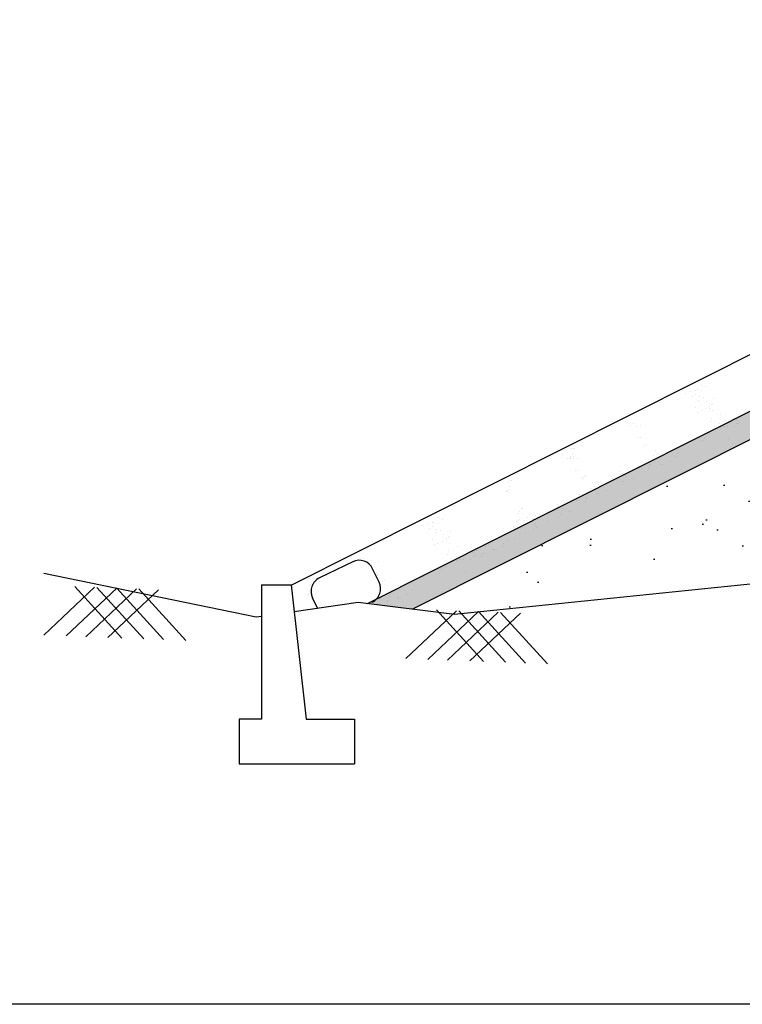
# Model space of a CAD drawing. Header units: feet. Extents: x -7746059455 to -3872100920, y -13315170761 to -6657279710.
# Tile 15 of 34: x -3872839011 to -3872834827, y -6657357375 to -6657351673. Entities that reach past the tile are written whole.
import ezdxf

# ---------------------------------------------------------------- set-up
doc = ezdxf.new("R2010")
doc.units = ezdxf.units.FT
doc.header["$MEASUREMENT"] = 0
doc.layers.add('CHNGE', color=7, linetype='Continuous')
doc.layers.add('TEX', color=6, linetype='Continuous')

msp = doc.modelspace()

# ---------------------------------------------------------------- hatches: boundary and pattern name
at = {"layer": 'TEX', "ltscale": 20}
h = msp.add_hatch(dxfattribs=at)
h.set_pattern_fill('AR-SAND', scale=86.328285, style=0)
h.set_pattern_definition([(37.5, (-3870558680.03, -6673011331.45), (-5.4381086, 166.3393916), [0, -131.2189933, 0, -146.7580846, 0, -140.2834632]), (7.5, (-3870558680.03, -6673011331.45), (152.781788, 243.63103), [0, -70.7891938, 0, -118.2697505, 0, -45.3223497]), (327.5, (-3870558786.22, -6673011331.45), (268.8385264, 0.4885364), [0, -43.1641425, 0, -155.3909131, 0, -202.8714699]), (317.5, (-3870558786.22, -6673011331.45), (259.5137545, 75.7682264), [0, -21.5820713, 0, -101.8673764, 0, -116.5431848])])
h.paths.add_polyline_path([(-3872830327.326408, -6657351864.517204), (-3872829358.873712, -6657351835.463623), (-3872829358.873712, -6657351688.639517), (-3872830364.210029, -6657351718.799603), (-3872836997.262257, -6657355053.436717), (-3872836734.230887, -6657355085.462965)])
h = msp.add_hatch(dxfattribs=at)
h.set_pattern_fill('AR-SAND', scale=345.31314, style=0)
h.set_pattern_definition([(37.5, (-3870558680.03, -6673011331.45), (-21.752434, 665.357566), [0, -524.875973, 0, -587.032338, 0, -561.133853]), (7.5, (-3870558680, -6673011331.45), (611.12715, 974.52412), [0, -283.156775, 0, -473.079002, 0, -181.289399]), (327.5, (-3870559104.77, -6673011331.45), (1075.354106, 1.954146), [0, -172.65657, 0, -621.563652, 0, -811.48588]), (317.5, (-3870559104.8, -6673011331.4), (1038.05502, 303.072905), [0, -86.328285, 0, -407.469506, 0, -466.17274])])
h.paths.add_polyline_path([(-3872824498.814663, -6657354898.743917), (-3872824385.25657, -6657354910.951689), (-3872824306.515622, -6657354950.25994), (-3872823282.007545, -6657354907.103204), (-3872822216.241802, -6657354949.112378), (-3872822190.409175, -6657354925.510579), (-3872822170.662745, -6657354950.908961), (-3872821493.175361, -6657354977.613408), (-3872821299.174497, -6657354919.505221), (-3872821185.983276, -6657354943.571839), (-3872819855.26277, -6657355042.032522), (-3872819399.259406, -6657354935.860192), (-3872818227.802453, -6657355042.032522), (-3872817225.293605, -6657354976.144743), (-3872817217.284581, -6657354968.827351), (-3872817212.261456, -6657354975.288233), (-3872817058.697886, -6657354965.195589), (-3872816653.596869, -6657354930.328215), (-3872815604.426358, -6657355037.436523), (-3872821915.799633, -6657351864.517204), (-3872822884.25233, -6657351835.463623), (-3872822884.25233, -6657351805.050649), (-3872826121.56302, -6657351707.931326), (-3872829358.873712, -6657351805.050649), (-3872829358.873712, -6657351835.463623), (-3872830327.326408, -6657351864.517204), (-3872836734.230887, -6657355085.462965), (-3872836494.162204, -6657355114.693317), (-3872834688.229207, -6657354930.328215), (-3872834283.128193, -6657354965.195589), (-3872833114.023623, -6657355042.032522), (-3872831942.56667, -6657354935.860192), (-3872831486.563307, -6657355042.032522), (-3872830155.842799, -6657354943.571839), (-3872830042.651579, -6657354919.505221), (-3872829848.650716, -6657354977.613408), (-3872829661.849523, -6657354970.250287), (-3872829651.468437, -6657354960.765678), (-3872829644.622391, -6657354969.571247), (-3872828059.818532, -6657354907.103204), (-3872827035.310455, -6657354950.25994), (-3872826956.569507, -6657354910.951689), (-3872826843.011413, -6657354898.743917), (-3872825670.913038, -6657354945.460629)])
h.paths.add_polyline_path([(-3872827517.237516, -6657353928.837563), (-3872824362.178326, -6657353928.837563), (-3872824362.178326, -6657354190.561025), (-3872827517.237516, -6657354190.561025)], flags=24)
h.paths.add_polyline_path([(-3872827973.515125, -6657351922.006094), (-3872823454.630858, -6657351922.006094), (-3872823454.630858, -6657352223.439322), (-3872827973.515125, -6657352223.439322)], flags=24)
h.paths.add_polyline_path([(-3872827962.383219, -6657352231.585188), (-3872823669.931758, -6657352231.585188), (-3872823669.931758, -6657352537.375287), (-3872827962.383219, -6657352537.375287)], flags=24)
h.paths.add_polyline_path([(-3872827973.515125, -6657352646.631598), (-3872823765.960402, -6657352646.631598), (-3872823765.960402, -6657352948.064823), (-3872827973.515125, -6657352948.064823)], flags=24)
h.paths.add_polyline_path([(-3872827973.515125, -6657353022.971245), (-3872823641.851823, -6657353022.971245), (-3872823641.851823, -6657353285.939523), (-3872827973.515125, -6657353285.939523)], flags=24)

# ---------------------------------------------------------------- linework, layer by layer
at = {"layer": 'CHNGE', "color": 0}
for p, q in [((-3872835155.149971, -6657353836.06013), (-3872835155.149971, -6657353836.06013)), ((-3872835124.95789, -6657353823.575617), (-3872835124.95789, -6657353823.575617)), ((-3872835099.9204, -6657353817.478608), (-3872835099.9204, -6657353817.478608)), ((-3872835097.973723, -6657353842.099347), (-3872835097.973723, -6657353842.099347)), ((-3872835089.692702, -6657353814.037583), (-3872835089.692702, -6657353814.037583)), ((-3872835061.801473, -6657353788.841059), (-3872835061.801473, -6657353788.841059)), ((-3872835060.824919, -6657353822.149247), (-3872835060.824919, -6657353822.149247)), ((-3872835041.417965, -6657353797.795958), (-3872835041.417965, -6657353797.795958)), ((-3872835116.923298, -6657353852.42888), (-3872835116.923298, -6657353852.42888)), ((-3872835082.012766, -6657353876.20059), (-3872835082.012766, -6657353876.20059)), ((-3872835073.742416, -6657353855.102483), (-3872835073.742416, -6657353855.102483)), ((-3872835050.834948, -6657353861.396001), (-3872835050.834948, -6657353861.396001)), ((-3872835033.913529, -6657353885.757033), (-3872835033.913529, -6657353885.757033)), ((-3872834998.099092, -6657353898.65859), (-3872834998.099092, -6657353898.65859)), ((-3872834993.80873, -6657353868.934473), (-3872834993.80873, -6657353868.934473)), ((-3872835097.553761, -6657353917.290636), (-3872835097.553761, -6657353917.290636)), ((-3872835085.267152, -6657353946.174448), (-3872835085.267152, -6657353946.174448)), ((-3872835066.317574, -6657353935.844914), (-3872835066.317574, -6657353935.844914)), ((-3872835041.029582, -6657353926.268652), (-3872835041.029582, -6657353926.268652)), ((-3872835015.742741, -6657353911.118169), (-3872835015.742741, -6657353911.118169)), ((-3872835014.996576, -6657353922.985818), (-3872835014.996576, -6657353922.985818)), ((-3872835006.726227, -6657353901.887711), (-3872835006.726227, -6657353901.887711)), ((-3872834999.86769, -6657353937.450483), (-3872834999.86769, -6657353937.450483)), ((-3872835501.032086, -6657354001.938925), (-3872835501.032086, -6657354001.938925)), ((-3872835454.729997, -6657354012.792721), (-3872835454.729997, -6657354012.792721)), ((-3872835012.296781, -6657354001.95539), (-3872835012.296781, -6657354001.95539)), ((-3872835004.026432, -6657353980.857282), (-3872835004.026432, -6657353980.857282)), ((-3872834958.737337, -6657354013.674902), (-3872834958.737337, -6657354013.674902)), ((-3872834954.845227, -6657353957.57203), (-3872834954.845227, -6657353957.57203)), ((-3872834924.092744, -6657353994.689272), (-3872834924.092744, -6657353994.689272)), ((-3872834862.322457, -6657353989.628687), (-3872834862.322457, -6657353989.628687)), ((-3872834860.460461, -6657354012.508518), (-3872834860.460461, -6657354012.508518)), ((-3872834850.232762, -6657354009.067497), (-3872834850.232762, -6657354009.067497)), ((-3872834843.372879, -6657353979.29915), (-3872834843.372879, -6657353979.29915)), ((-3872835473.679577, -6657354023.122252), (-3872835473.679577, -6657354023.122252)), ((-3872835437.357498, -6657354026.600905), (-3872835437.357498, -6657354026.600905)), ((-3872835416.46244, -6657354023.056245), (-3872835416.46244, -6657354023.056245)), ((-3872835033.878452, -6657354057.011405), (-3872835033.878452, -6657354057.011405)), ((-3872835019.580345, -6657354068.177572), (-3872835019.580345, -6657354068.177572)), ((-3872834986.794652, -6657354023.339243), (-3872834986.794652, -6657354023.339243)), ((-3872834956.423932, -6657354033.443015), (-3872834956.423932, -6657354033.443015)), ((-3872834937.010242, -6657354027.64251), (-3872834937.010242, -6657354027.64251)), ((-3872834915.69003, -6657354031.09004), (-3872834915.69003, -6657354031.09004)), ((-3872834875.184938, -6657354030.751783), (-3872834875.184938, -6657354030.751783)), ((-3872835427.552132, -6657354091.473557), (-3872835427.552132, -6657354091.473557)), ((-3872835418.398602, -6657354094.740487), (-3872835418.398602, -6657354094.740487)), ((-3872835147.538148, -6657354126.763449), (-3872835147.538148, -6657354126.763449)), ((-3872835083.897919, -6657354095.229846), (-3872835083.897919, -6657354095.229846)), ((-3872835055.066298, -6657354111.062751), (-3872835055.066298, -6657354111.062751)), ((-3872835046.795952, -6657354089.964639), (-3872835046.795952, -6657354089.964639)), ((-3872834908.131613, -6657354097.090937), (-3872834908.131613, -6657354097.090937)), ((-3872835816.160894, -6657354157.531412), (-3872835816.160894, -6657354157.531412)), ((-3872835805.933193, -6657354154.09039), (-3872835805.933193, -6657354154.09039)), ((-3872835798.624639, -6657354153.905526), (-3872835798.624639, -6657354153.905526)), ((-3872835757.65846, -6657354137.848761), (-3872835757.65846, -6657354137.848761)), ((-3872835390.787217, -6657354136.378453), (-3872835390.787217, -6657354136.378453)), ((-3872835380.55952, -6657354132.937436), (-3872835380.55952, -6657354132.937436)), ((-3872835327.100944, -6657354165.439271), (-3872835327.100944, -6657354165.439271)), ((-3872835315.493613, -6657354184.368277), (-3872835315.493613, -6657354184.368277)), ((-3872835202.050977, -6657354182.424562), (-3872835202.050977, -6657354182.424562)), ((-3872835866.726132, -6657354191.537285), (-3872835866.726132, -6657354191.537285)), ((-3872835839.373621, -6657354212.720614), (-3872835839.373621, -6657354212.720614)), ((-3872835826.141737, -6657354215.25158), (-3872835826.141737, -6657354215.25158)), ((-3872835820.424041, -6657354202.391085), (-3872835820.424041, -6657354202.391085)), ((-3872835819.812484, -6657354207.956871), (-3872835819.812484, -6657354207.956871)), ((-3872835819.585938, -6657354213.241769), (-3872835819.585938, -6657354213.241769)), ((-3872835811.542137, -6657354186.858763), (-3872835811.542137, -6657354186.858763)), ((-3872835807.192159, -6657354204.922053), (-3872835807.192159, -6657354204.922053)), ((-3872835803.051544, -6657354216.199265), (-3872835803.051544, -6657354216.199265)), ((-3872835782.156486, -6657354212.654605), (-3872835782.156486, -6657354212.654605)), ((-3872835406.102897, -6657354233.382482), (-3872835406.102897, -6657354233.382482)), ((-3872835404.556633, -6657354232.917088), (-3872835404.556633, -6657354232.917088)), ((-3872835348.682617, -6657354220.495287), (-3872835348.682617, -6657354220.495287)), ((-3872835342.946483, -6657354198.647925), (-3872835342.946483, -6657354198.647925)), ((-3872835292.249923, -6657354195.4747), (-3872835292.249923, -6657354195.4747)), ((-3872835275.012137, -6657354188.550276), (-3872835275.012137, -6657354188.550276)), ((-3872835243.813012, -6657354231.771318), (-3872835243.813012, -6657354231.771318)), ((-3872835210.321327, -6657354203.522669), (-3872835210.321327, -6657354203.522669)), ((-3872835793.246177, -6657354281.071918), (-3872835793.246177, -6657354281.071918)), ((-3872835784.092648, -6657354284.338851), (-3872835784.092648, -6657354284.338851)), ((-3872835534.060702, -6657354291.968355), (-3872835534.060702, -6657354291.968355)), ((-3872835491.724694, -6657354280.43294), (-3872835491.724694, -6657354280.43294)), ((-3872835475.571136, -6657354286.863707), (-3872835475.571136, -6657354286.863707)), ((-3872835420.341566, -6657354268.282186), (-3872835420.341566, -6657354268.282186)), ((-3872835410.113866, -6657354264.84116), (-3872835410.113866, -6657354264.84116)), ((-3872835369.870463, -6657354274.546635), (-3872835369.870463, -6657354274.546635)), ((-3872835361.83913, -6657354248.599536), (-3872835361.83913, -6657354248.599536)), ((-3872835361.600113, -6657354253.448522), (-3872835361.600113, -6657354253.448522)), ((-3872835302.315445, -6657354251.453971), (-3872835302.315445, -6657354251.453971)), ((-3872835292.087749, -6657354248.012948), (-3872835292.087749, -6657354248.012948)), ((-3872836181.854939, -6657354347.129775), (-3872836181.854939, -6657354347.129775)), ((-3872836171.62724, -6657354343.68875), (-3872836171.62724, -6657354343.68875)), ((-3872836164.318684, -6657354343.50389), (-3872836164.318684, -6657354343.50389)), ((-3872836123.352502, -6657354327.447123), (-3872836123.352502, -6657354327.447123)), ((-3872835756.481265, -6657354325.976814), (-3872835756.481265, -6657354325.976814)), ((-3872835750.0965, -6657354333.711671), (-3872835750.0965, -6657354333.711671)), ((-3872835746.253566, -6657354322.535792), (-3872835746.253566, -6657354322.535792)), ((-3872835741.826152, -6657354312.613561), (-3872835741.826152, -6657354312.613561)), ((-3872835735.657632, -6657354315.934803), (-3872835735.657632, -6657354315.934803)), ((-3872835692.794988, -6657354355.037634), (-3872835692.794988, -6657354355.037634)), ((-3872835661.53469, -6657354353.75518), (-3872835661.53469, -6657354353.75518)), ((-3872835647.805577, -6657354344.810526), (-3872835647.805577, -6657354344.810526)), ((-3872835637.610997, -6657354350.359112), (-3872835637.610997, -6657354350.359112)), ((-3872835580.787714, -6657354328.98175), (-3872835580.787714, -6657354328.98175)), ((-3872835534.07357, -6657354306.546354), (-3872835534.07357, -6657354306.546354)), ((-3872835523.845872, -6657354303.105332), (-3872835523.845872, -6657354303.105332)), ((-3872835516.855141, -6657354345.908443), (-3872835516.855141, -6657354345.908443)), ((-3872835503.937642, -6657354312.955205), (-3872835503.937642, -6657354312.955205)), ((-3872835459.937759, -6657354329.788737), (-3872835459.937759, -6657354329.788737)), ((-3872836191.835783, -6657354404.849947), (-3872836191.835783, -6657354404.849947)), ((-3872836185.506532, -6657354397.55523), (-3872836185.506532, -6657354397.55523)), ((-3872836185.279981, -6657354402.84013), (-3872836185.279981, -6657354402.84013)), ((-3872836177.236182, -6657354376.457123), (-3872836177.236182, -6657354376.457123)), ((-3872836172.886205, -6657354394.520411), (-3872836172.886205, -6657354394.520411)), ((-3872835714.376662, -6657354410.09365), (-3872835714.376662, -6657354410.09365)), ((-3872835708.640527, -6657354388.246285), (-3872835708.640527, -6657354388.246285)), ((-3872835681.187659, -6657354373.966638), (-3872835681.187659, -6657354373.966638)), ((-3872835662.238081, -6657354363.637101), (-3872835662.238081, -6657354363.637101)), ((-3872835645.000295, -6657354356.712678), (-3872835645.000295, -6657354356.712678)), ((-3872835613.80117, -6657354399.933722), (-3872835613.80117, -6657354399.933722)), ((-3872835523.094173, -6657354364.523293), (-3872835523.094173, -6657354364.523293)), ((-3872835857.41874, -6657354470.031303), (-3872835857.41874, -6657354470.031303)), ((-3872835786.035611, -6657354457.880546), (-3872835786.035611, -6657354457.880546)), ((-3872835775.807912, -6657354454.439522), (-3872835775.807912, -6657354454.439522)), ((-3872835771.796938, -6657354422.980844), (-3872835771.796938, -6657354422.980844)), ((-3872835770.250677, -6657354422.515444), (-3872835770.250677, -6657354422.515444)), ((-3872835735.564509, -6657354464.144991), (-3872835735.564509, -6657354464.144991)), ((-3872835727.533176, -6657354438.197896), (-3872835727.533176, -6657354438.197896)), ((-3872835727.294159, -6657354443.046886), (-3872835727.294159, -6657354443.046886)), ((-3872835672.303605, -6657354419.616373), (-3872835672.303605, -6657354419.616373)), ((-3872835662.075905, -6657354416.175348), (-3872835662.075905, -6657354416.175348)), ((-3872836115.790544, -6657354523.31003), (-3872836115.790544, -6657354523.31003)), ((-3872836107.520195, -6657354502.211926), (-3872836107.520195, -6657354502.211926)), ((-3872836101.351675, -6657354505.533165), (-3872836101.351675, -6657354505.533165)), ((-3872835946.481759, -6657354518.580111), (-3872835946.481759, -6657354518.580111)), ((-3872835899.767616, -6657354496.144717), (-3872835899.767616, -6657354496.144717)), ((-3872835899.754748, -6657354481.566717), (-3872835899.754748, -6657354481.566717)), ((-3872835889.539917, -6657354492.703696), (-3872835889.539917, -6657354492.703696)), ((-3872835869.631688, -6657354502.553568), (-3872835869.631688, -6657354502.553568)), ((-3872835841.265182, -6657354476.462068), (-3872835841.265182, -6657354476.462068)), ((-3872835825.631807, -6657354519.387097), (-3872835825.631807, -6657354519.387097)), ((-3872836613.482227, -6657354582.6342), (-3872836613.482227, -6657354582.6342)), ((-3872836585.590999, -6657354557.437672), (-3872836585.590999, -6657354557.437672)), ((-3872836565.20749, -6657354566.392571), (-3872836565.20749, -6657354566.392571)), ((-3872836137.372219, -6657354578.366048), (-3872836137.372219, -6657354578.366048)), ((-3872836127.231627, -6657354572.673059), (-3872836127.231627, -6657354572.673059)), ((-3872836126.172588, -6657354534.039312), (-3872836126.172588, -6657354534.039312)), ((-3872836117.003927, -6657354569.232039), (-3872836117.003927, -6657354569.232039)), ((-3872836090.868965, -6657354574.887151), (-3872836090.868965, -6657354574.887151)), ((-3872836068.729191, -6657354552.99041), (-3872836068.729191, -6657354552.99041)), ((-3872836033.64982, -6657354566.095968), (-3872836033.64982, -6657354566.095968)), ((-3872836027.228734, -6657354543.353543), (-3872836027.228734, -6657354543.353543)), ((-3872836014.700243, -6657354555.766433), (-3872836014.700243, -6657354555.766433)), ((-3872836013.499622, -6657354534.408886), (-3872836013.499622, -6657354534.408886)), ((-3872836003.305038, -6657354539.957474), (-3872836003.305038, -6657354539.957474)), ((-3872835953.105794, -6657354581.173925), (-3872835953.105794, -6657354581.173925)), ((-3872835888.788219, -6657354554.121657), (-3872835888.788219, -6657354554.121657)), ((-3872835882.549184, -6657354535.506804), (-3872835882.549184, -6657354535.506804)), ((-3872836678.939497, -6657354604.656744), (-3872836678.939497, -6657354604.656744)), ((-3872836648.747412, -6657354592.17223), (-3872836648.747412, -6657354592.17223)), ((-3872836640.712826, -6657354621.025492), (-3872836640.712826, -6657354621.025492)), ((-3872836623.709923, -6657354586.075223), (-3872836623.709923, -6657354586.075223)), ((-3872836621.763247, -6657354610.695958), (-3872836621.763247, -6657354610.695958)), ((-3872836597.531941, -6657354623.699094), (-3872836597.531941, -6657354623.699094)), ((-3872836584.614443, -6657354590.745858), (-3872836584.614443, -6657354590.745858)), ((-3872836574.62447, -6657354629.992609), (-3872836574.62447, -6657354629.992609)), ((-3872836517.598255, -6657354637.531088), (-3872836517.598255, -6657354637.531088)), ((-3872836158.560062, -6657354632.417392), (-3872836158.560062, -6657354632.417392)), ((-3872836154.025379, -6657354609.621707), (-3872836154.025379, -6657354609.621707)), ((-3872836150.289716, -6657354611.319283), (-3872836150.289716, -6657354611.319283)), ((-3872836122.712838, -6657354614.644775), (-3872836122.712838, -6657354614.644775)), ((-3872836037.804212, -6657354627.966722), (-3872836037.804212, -6657354627.966722)), ((-3872836024.886715, -6657354595.013487), (-3872836024.886715, -6657354595.013487)), ((-3872836016.746026, -6657354612.70753), (-3872836016.746026, -6657354612.70753)), ((-3872836621.343286, -6657354685.887248), (-3872836621.343286, -6657354685.887248)), ((-3872836605.802291, -6657354644.797201), (-3872836605.802291, -6657354644.797201)), ((-3872836564.819104, -6657354694.865262), (-3872836564.819104, -6657354694.865262)), ((-3872836557.703054, -6657354654.353647), (-3872836557.703054, -6657354654.353647)), ((-3872836539.532267, -6657354679.71478), (-3872836539.532267, -6657354679.71478)), ((-3872836538.786102, -6657354691.582428), (-3872836538.786102, -6657354691.582428)), ((-3872836530.515752, -6657354670.484323), (-3872836530.515752, -6657354670.484323)), ((-3872836521.888616, -6657354667.255204), (-3872836521.888616, -6657354667.255204)), ((-3872836292.627244, -6657354670.825965), (-3872836292.627244, -6657354670.825965)), ((-3872836281.983184, -6657354668.207581), (-3872836281.983184, -6657354668.207581)), ((-3872836190.93132, -6657354651.8311), (-3872836190.93132, -6657354651.8311)), ((-3872836180.141738, -6657354687.473407), (-3872836180.141738, -6657354687.473407)), ((-3872836144.220013, -6657354674.494357), (-3872836144.220013, -6657354674.494357)), ((-3872836079.90244, -6657354647.442089), (-3872836079.90244, -6657354647.442089)), ((-3872836609.056679, -6657354714.771061), (-3872836609.056679, -6657354714.771061)), ((-3872836590.1071, -6657354704.441525), (-3872836590.1071, -6657354704.441525)), ((-3872836527.815957, -6657354749.453897), (-3872836527.815957, -6657354749.453897)), ((-3872836523.657215, -6657354706.047097), (-3872836523.657215, -6657354706.047097)), ((-3872836478.634752, -6657354726.168644), (-3872836478.634752, -6657354726.168644)), ((-3872836367.162404, -6657354747.895762), (-3872836367.162404, -6657354747.895762)), ((-3872836313.815091, -6657354724.87731), (-3872836313.815091, -6657354724.87731)), ((-3872836305.54474, -6657354703.7792), (-3872836305.54474, -6657354703.7792)), ((-3872836298.943921, -6657354710.709444), (-3872836298.943921, -6657354710.709444)), ((-3872836271.016657, -6657354740.762516), (-3872836271.016657, -6657354740.762516)), ((-3872836270.517979, -6657354742.840961), (-3872836270.517979, -6657354742.840961)), ((-3872836260.290283, -6657354739.399939), (-3872836260.290283, -6657354739.399939)), ((-3872836212.015544, -6657354723.158309), (-3872836212.015544, -6657354723.158309)), ((-3872836207.860245, -6657354706.027961), (-3872836207.860245, -6657354706.027961)), ((-3872837082.8651, -6657354812.233274), (-3872837275.53685, -6657354905.526796)), ((-3872837020.5275, -6657354791.971494), (-3872837020.5275, -6657354791.971494)), ((-3872836974.225408, -6657354802.825288), (-3872836974.225408, -6657354802.825288)), ((-3872836536.086305, -6657354770.552004), (-3872836536.086305, -6657354770.552004)), ((-3872836510.58418, -6657354791.935856), (-3872836510.58418, -6657354791.935856)), ((-3872836482.526863, -6657354782.271516), (-3872836482.526863, -6657354782.271516)), ((-3872836480.213455, -6657354802.03963), (-3872836480.213455, -6657354802.03963)), ((-3872836460.799767, -6657354796.239121), (-3872836460.799767, -6657354796.239121)), ((-3872836447.882268, -6657354763.285883), (-3872836447.882268, -6657354763.285883)), ((-3872836439.479557, -6657354799.686655), (-3872836439.479557, -6657354799.686655)), ((-3872836398.974463, -6657354799.348394), (-3872836398.974463, -6657354799.348394)), ((-3872836386.111983, -6657354758.225298), (-3872836386.111983, -6657354758.225298)), ((-3872836384.249986, -6657354781.105135), (-3872836384.249986, -6657354781.105135)), ((-3872836374.022287, -6657354777.664107), (-3872836374.022287, -6657354777.664107)), ((-3872836335.396762, -6657354779.933326), (-3872836335.396762, -6657354779.933326)), ((-3872836335.334233, -6657354767.81479), (-3872836335.334233, -6657354767.81479)), ((-3872836325.747551, -6657354761.422482), (-3872836325.747551, -6657354761.422482)), ((-3872836993.174987, -6657354813.154822), (-3872836993.174987, -6657354813.154822)), ((-3872836929.921116, -6657354930.00849), (-3872836967.543665, -6657354852.309606)), ((-3872836956.852912, -6657354816.633473), (-3872836956.852912, -6657354816.633473)), ((-3872836935.957854, -6657354813.088815), (-3872836935.957854, -6657354813.088815)), ((-3872836607.687445, -6657354863.826458), (-3872836607.687445, -6657354863.826458)), ((-3872836570.585476, -6657354858.561255), (-3872836570.585476, -6657354858.561255)), ((-3872836557.667977, -6657354825.608019), (-3872836557.667977, -6657354825.608019)), ((-3872836543.369869, -6657354836.774187), (-3872836543.369869, -6657354836.774187)), ((-3872836431.921136, -6657354865.687549), (-3872836431.921136, -6657354865.687549)), ((-3872836947.047544, -6657354881.506128), (-3872836947.047544, -6657354881.506128)), ((-3872836937.894013, -6657354884.773055), (-3872836937.894013, -6657354884.773055)), ((-3872836910.28263, -6657354926.411023), (-3872836910.28263, -6657354926.411023)), ((-3872836900.054933, -6657354922.969997), (-3872836900.054933, -6657354922.969997)), ((-3872836671.327675, -6657354895.36006), (-3872836671.327675, -6657354895.36006)), ((-3872836578.855825, -6657354879.659361), (-3872836578.855825, -6657354879.659361)), ((-3872838870.148796, -6657355236.624946), (-3872838576.711841, -6657354959.967793)), ((-3872838742.287578, -6657355241.483668), (-3872838448.850623, -6657354964.826519)), ((-3872838419.750952, -6657355253.740062), (-3872838691.346059, -6657354955.611692)), ((-3872838627.653358, -6657355245.839768), (-3872838334.216404, -6657354969.182618)), ((-3872838291.889734, -6657355258.598787), (-3872838563.484841, -6657354960.470419)), ((-3872838499.79214, -6657355250.698501), (-3872838206.355187, -6657354974.041345)), ((-3872838177.255517, -6657355262.954889), (-3872838448.850623, -6657354964.826519)), ((-3872838049.394299, -6657355267.813615), (-3872838320.989404, -6657354969.685247)), ((-3872837611.10944, -6657354945.873791), (-3872837611.10944, -6657355722.828358)), ((-3872837611.10944, -6657354945.873791), (-3872837438.452869, -6657354945.873791)), ((-3872837438.452869, -6657354945.873791), (-3872837352.124584, -6657355722.828358)), ((-3872837335.656305, -6657354947.563982), (-3872837335.656305, -6657354947.563982)), ((-3872837331.037549, -6657354976.891331), (-3872837331.037549, -6657354976.891331)), ((-3872837325.428607, -6657354944.122957), (-3872837325.428607, -6657354944.122957)), ((-3872837318.120052, -6657354943.938094), (-3872837318.120052, -6657354943.938094)), ((-3872837277.153871, -6657354927.88133), (-3872837277.153871, -6657354927.88133)), ((-3872836846.596355, -6657354955.471841), (-3872836846.596355, -6657354955.471841)), ((-3872836834.989024, -6657354974.400843), (-3872836834.989024, -6657354974.400843)), ((-3872836816.039447, -6657354964.071311), (-3872836816.039447, -6657354964.071311)), ((-3872836798.801663, -6657354957.146888), (-3872836798.801663, -6657354957.146888)), ((-3872836734.110851, -6657354972.11928), (-3872836734.110851, -6657354972.11928)), ((-3872836725.8405, -6657354951.021173), (-3872836725.8405, -6657354951.021173)), ((-3872837345.637148, -6657355005.28415), (-3872837345.637148, -6657355005.28415)), ((-3872837339.307899, -6657354997.989442), (-3872837339.307899, -6657354997.989442)), ((-3872837339.081348, -6657355003.274339), (-3872837339.081348, -6657355003.274339)), ((-3872837326.687571, -6657354994.954618), (-3872837326.687571, -6657354994.954618)), ((-3872837286.69628, -6657355080.568028), (-3872837315.613183, -6657355020.848229)), ((-3872836925.598308, -6657355023.415048), (-3872836925.598308, -6657355023.415048)), ((-3872836924.052045, -6657355022.949653), (-3872836924.052045, -6657355022.949653)), ((-3872836881.334541, -6657355038.632101), (-3872836881.334541, -6657355038.632101)), ((-3872836868.178028, -6657355010.527856), (-3872836868.178028, -6657355010.527856)), ((-3872836862.441894, -6657354988.680494), (-3872836862.441894, -6657354988.680494)), ((-3872836826.104973, -6657355020.050578), (-3872836826.104973, -6657355020.050578)), ((-3872836815.877275, -6657355016.609557), (-3872836815.877275, -6657355016.609557)), ((-3872836767.602536, -6657355000.36793), (-3872836767.602536, -6657355000.36793)), ((-3872836939.836979, -6657355058.314754), (-3872836939.836979, -6657355058.314754)), ((-3872836929.609279, -6657355054.873728), (-3872836929.609279, -6657355054.873728)), ((-3872836889.365876, -6657355064.579199), (-3872836889.365876, -6657355064.579199)), ((-3872836881.095527, -6657355043.481094), (-3872836881.095527, -6657355043.481094)), ((-3872836775.825954, -6657355372.236676), (-3872836482.388998, -6657355095.579525)), ((-3872836325.428111, -6657355389.351797), (-3872836597.023216, -6657355091.223425)), ((-3872836197.566893, -6657355394.210523), (-3872836469.161999, -6657355096.082151)), ((-3872836647.964735, -6657355377.095404), (-3872836354.527781, -6657355100.438249)), ((-3872836533.330518, -6657355381.451506), (-3872836239.893562, -6657355104.79435)), ((-3872836405.4693, -6657355386.310233), (-3872836112.032345, -6657355109.65308)), ((-3872836082.932676, -6657355398.566622), (-3872836354.527781, -6657355100.438249)), ((-3872835955.071458, -6657355403.425348), (-3872836226.666562, -6657355105.296979)), ((-3872837611.10944, -6657355722.828358), (-3872837740.601866, -6657355722.828358)), ((-3872837740.601866, -6657355722.828358), (-3872837740.601866, -6657355981.813211)), ((-3872837352.124584, -6657355722.828358), (-3872837071.557658, -6657355722.828358)), ((-3872837071.557658, -6657355722.828358), (-3872837071.557658, -6657355981.813211)), ((-3872837740.601866, -6657355981.813211), (-3872837071.557658, -6657355981.813211))]:
    msp.add_line(p, q, dxfattribs=at)
msp.add_lwpolyline([(-3872838871.635465, -6657354877.492179), (-3872838871.635465, -6657354877.492179), (-3872837641.585509, -6657355131.582655), (-3872837611.10944, -6657355127.201782)], dxfattribs=at)
for centre, start, end in [((-3872837045.242547, -6657354889.932156), 25.836722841, 115.83670375), ((-3872837237.9143, -6657354983.225679), 115.83670375, 205.836722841), ((-3872837007.619997, -6657354967.631039), 295.83670375, 25.836722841)]:
    msp.add_arc(centre, 86.328285, start, end, dxfattribs=at)
at = {"layer": 'TEX', "color": 7, "ltscale": 20}
for p, q in [((-3872837438.364198, -6657354946.671846), (-3872830437.977275, -6657351427.36441)), ((-3872836997.262257, -6657355053.436728), (-3872830336.395998, -6657351704.816654)), ((-3872836734.230887, -6657355085.462976), (-3872830327.326408, -6657351864.517215))]:
    msp.add_line(p, q, dxfattribs=at)
at = {"layer": 'TEX', "color": 0, "ltscale": 20}
msp.add_lwpolyline([(-3872783733.785247, -6657357374.704073), (-3872844550, -6657357374.704073), (-3872844550, -6657322720), (-3872783733.785247, -6657322720)], close=True, dxfattribs=at)
at = {"layer": 'TEX', "color": 7, "ltscale": 20}
msp.add_lwpolyline([(-3872837421.336372, -6657355099.922275), (-3872837051.777987, -6657355046.798985), (-3872836494.162204, -6657355114.693328), (-3872834688.229207, -6657354930.328226), (-3872834283.128193, -6657354965.195601), (-3872833114.023623, -6657355042.032534), (-3872831942.56667, -6657354935.8602), (-3872831486.563307, -6657355042.032534), (-3872830155.842799, -6657354943.571851), (-3872830042.651579, -6657354919.505235), (-3872829848.650716, -6657354977.613421), (-3872828059.818532, -6657354907.103215), (-3872827035.310455, -6657354950.259954), (-3872826956.569507, -6657354910.951696), (-3872826843.011413, -6657354898.743929), (-3872825670.913038, -6657354945.460642)], dxfattribs=at)

doc.saveas('drawing.dxf')
